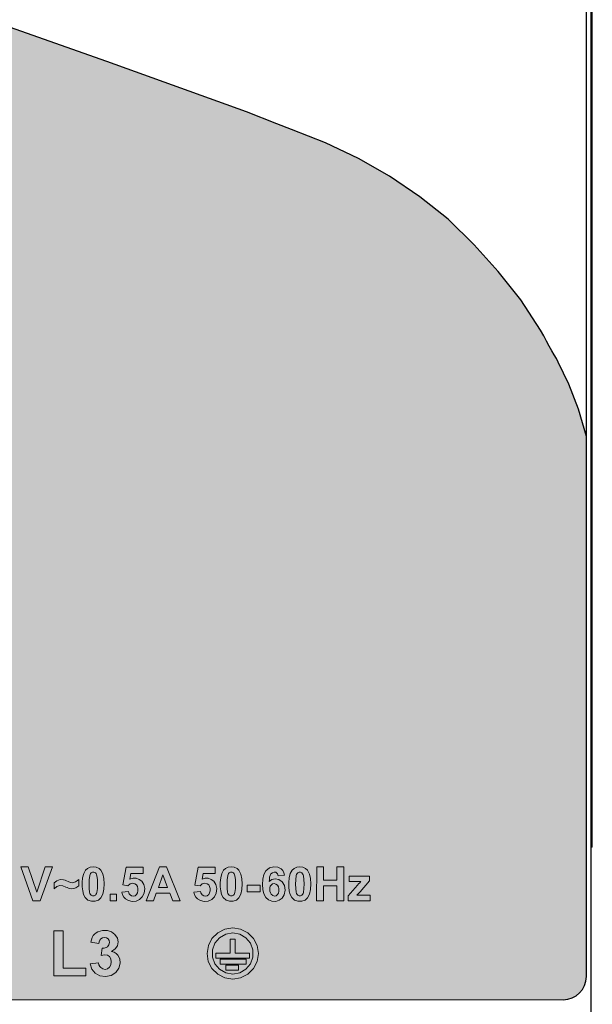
# Model space of a CAD drawing. Header units: inches. Extents: x 0 to 5108, y 0 to 2887.
# Tile 5 of 7: x 336 to 361, y 112 to 155. Entities that reach past the tile are written whole.
import ezdxf

# ---------------------------------------------------------------- set-up
doc = ezdxf.new("R2010")
doc.units = ezdxf.units.IN
doc.header["$MEASUREMENT"] = 0

msp = doc.modelspace()

# ---------------------------------------------------------------- hatches: boundary and pattern name
msp.add_hatch(color=18).paths.add_polyline_path([(360.748, 136.853), (360.397, 138.04), (359.989, 139.115), (359.523, 140.072), (359.444, 140.226), (359.343, 140.388), (359.243, 140.568), (359.14, 140.765), (359.024, 140.977), (358.897, 141.204), (358.761, 141.449), (357.907, 142.764), (356.931, 143.986), (355.894, 145.149), (354.766, 146.25), (353.546, 147.228), (352.234, 148.115), (350.892, 148.88), (349.459, 149.553), (347.995, 150.134), (347.351, 150.384), (346.043, 150.899), (340.005, 153.073), (334.545, 154.987), (329.696, 156.965), (325.546, 159.125), (323.96, 160.074), (322.434, 161.113), (321.002, 162.245), (319.628, 163.468), (318.347, 164.783), (317.158, 166.189), (316.06, 167.657), (315.973, 167.79), (315.887, 167.924), (315.801, 168.059), (315.072, 169.235), (314.421, 170.384), (313.86, 171.506), (313.263, 172.875), (312.752, 174.206), (312.325, 175.497), (311.983, 176.748), (311.694, 178.084), (311.466, 179.505), (311.394, 180.124), (311.333, 180.762), (311.272, 181.418), (311.152, 183.252), (311.146, 113.503, 0.414234), (312.146, 112.503, -0.000018), (312.146, 112.503), (359.746, 112.499, 0.414236), (360.746, 113.499, -0.000019), (360.746, 113.499)])
at = {"linetype": 'Continuous', "lineweight": 0}
h = msp.add_hatch(color=7, dxfattribs=at)
h.paths.add_polyline_path([(338.639, 117.592), (338.53, 117.558), (338.427, 117.575), (338.323, 117.613), (338.257, 117.639), (338.194, 117.662), (338.132, 117.681), (337.984, 117.691), (337.84, 117.646), (337.719, 117.555), (337.719, 117.296), (337.837, 117.391), (337.965, 117.433), (338.097, 117.418), (338.235, 117.368), (338.286, 117.346), (338.337, 117.326), (338.386, 117.311), (338.476, 117.299), (338.567, 117.309), (338.654, 117.341), (338.702, 117.367), (338.746, 117.397), (338.783, 117.431), (338.783, 117.701), (338.737, 117.657), (338.689, 117.62)])
h.paths.add_polyline_path([(345.475, 117.016), (345.416, 116.987), (345.35, 116.988), (345.293, 117.016), (345.264, 117.049), (345.242, 117.094), (345.227, 117.144), (345.206, 117.305), (345.201, 117.487), (345.206, 117.683), (345.23, 117.867), (345.244, 117.913), (345.265, 117.954), (345.292, 117.984), (345.32, 118.001), (345.351, 118.013), (345.383, 118.016), (345.416, 118.013), (345.447, 118.001), (345.474, 117.984), (345.503, 117.95), (345.524, 117.905), (345.539, 117.855), (345.561, 117.693), (345.566, 117.509), (345.561, 117.314), (345.537, 117.133), (345.522, 117.087), (345.502, 117.047)], flags=16)
h.paths.add_polyline_path([(348.44, 117.016), (348.383, 116.987), (348.317, 116.987), (348.258, 117.015), (348.229, 117.049), (348.208, 117.093), (348.193, 117.144), (348.172, 117.308), (348.167, 117.494), (348.172, 117.689), (348.196, 117.867), (348.211, 117.913), (348.231, 117.953), (348.258, 117.984), (348.285, 118.001), (348.317, 118.012), (348.349, 118.016), (348.381, 118.012), (348.413, 118.001), (348.44, 117.984), (348.469, 117.95), (348.49, 117.905), (348.506, 117.855), (348.527, 117.691), (348.532, 117.506), (348.527, 117.312), (348.502, 117.133), (348.488, 117.087), (348.467, 117.046)], flags=16)
h.paths.add_polyline_path([(339.619, 115.439), (339.537, 115.392), (339.468, 115.336), (339.416, 115.272), (339.369, 115.189), (339.333, 115.093), (339.307, 114.989), (339.653, 114.93), (339.668, 115.006), (339.696, 115.073), (339.735, 115.125), (339.812, 115.174), (339.905, 115.192), (339.991, 115.175), (340.056, 115.133), (340.101, 115.061), (340.115, 114.968), (340.094, 114.868), (340.035, 114.789), (339.972, 114.75), (339.892, 114.728), (339.802, 114.723), (339.761, 114.417), (339.899, 114.445), (340.025, 114.425), (340.119, 114.362), (340.176, 114.263), (340.195, 114.134), (340.175, 114.003), (340.116, 113.9), (340.031, 113.836), (339.931, 113.812), (339.823, 113.83), (339.735, 113.885), (339.692, 113.942), (339.66, 114.014), (339.642, 114.098), (339.278, 114.054), (339.349, 113.825), (339.492, 113.644), (339.692, 113.534), (339.944, 113.501), (340.191, 113.55), (340.391, 113.682), (340.527, 113.869), (340.579, 114.077), (340.561, 114.266), (340.479, 114.425), (340.408, 114.494), (340.315, 114.551), (340.21, 114.586), (340.361, 114.695), (340.457, 114.832), (340.492, 114.997), (340.459, 115.167), (340.354, 115.324), (340.209, 115.433), (340.027, 115.492), (339.817, 115.495)])
h.paths.add_polyline_path([(347.103, 117.458), (347.169, 117.505), (347.244, 117.522), (347.318, 117.503), (347.381, 117.455), (347.42, 117.38), (347.436, 117.287), (347.436, 117.195), (347.42, 117.112), (347.385, 117.044), (347.322, 116.998), (347.248, 116.984), (347.176, 117.005), (347.111, 117.058), (347.075, 117.116), (347.054, 117.189), (347.048, 117.27), (347.053, 117.342), (347.072, 117.407)], flags=16)
h.paths.add_polyline_path([(344.407, 117.047), (344.343, 116.997), (344.268, 116.976), (344.192, 116.988), (344.122, 117.031), (344.089, 117.071), (344.064, 117.123), (344.05, 117.182), (343.77, 117.153), (343.8, 117.037), (343.854, 116.936), (343.923, 116.859), (344.053, 116.783), (344.218, 116.751), (344.389, 116.765), (344.536, 116.83), (344.653, 116.944), (344.737, 117.113), (344.757, 117.304), (344.718, 117.483), (344.628, 117.622), (344.519, 117.704), (344.386, 117.751), (344.251, 117.754), (344.118, 117.711), (344.162, 117.96), (344.693, 117.96), (344.693, 118.224), (343.948, 118.224), (343.804, 117.459), (344.032, 117.426), (344.13, 117.504), (344.237, 117.533), (344.336, 117.516), (344.408, 117.466), (344.449, 117.396), (344.467, 117.307), (344.467, 117.21), (344.448, 117.12)])
h.paths.add_polyline_path([(347.101, 117.938), (347.163, 117.992), (347.236, 118.017), (347.307, 118.01), (347.361, 117.978), (347.386, 117.945), (347.404, 117.902), (347.414, 117.854), (347.686, 117.884), (347.656, 117.993), (347.608, 118.086), (347.546, 118.156), (347.403, 118.232), (347.225, 118.248), (347.038, 118.198), (346.881, 118.071), (346.793, 117.914), (346.746, 117.714), (346.732, 117.487), (346.745, 117.269), (346.79, 117.076), (346.875, 116.923), (346.996, 116.816), (347.142, 116.759), (347.308, 116.753), (347.459, 116.797), (347.581, 116.886), (347.678, 117.041), (347.713, 117.241), (347.682, 117.439), (347.587, 117.595), (347.445, 117.697), (347.284, 117.729), (347.138, 117.696), (347.024, 117.605), (347.031, 117.702), (347.044, 117.792), (347.067, 117.871)])
h.paths.add_polyline_path([(350.987, 117.611), (350.939, 117.56), (350.89, 117.507), (350.842, 117.452), (350.443, 116.994), (350.443, 116.775), (351.393, 116.775), (351.393, 117.022), (350.957, 117.022), (350.91, 117.021), (350.861, 117.018), (350.812, 117.015), (350.955, 117.171), (351.362, 117.639), (351.362, 117.839), (350.482, 117.839), (350.482, 117.605), (350.858, 117.607), (350.902, 117.608), (350.945, 117.609)])
h.paths.add_polyline_path([(323.083, 117.352), (323.134, 117.367), (323.186, 117.39), (323.237, 117.421), (323.283, 117.46), (323.325, 117.509), (323.361, 117.566), (323.401, 117.685), (323.409, 117.825), (323.385, 117.965), (323.325, 118.08), (323.262, 118.145), (323.189, 118.194), (323.114, 118.224), (323.004, 118.241), (322.886, 118.244), (322.761, 118.246), (322.285, 118.246), (322.285, 116.777), (322.582, 116.777), (322.582, 117.331), (322.775, 117.331), (322.882, 117.332), (322.985, 117.338)])
h.paths.add_polyline_path([(325.492, 117.471), (325.407, 117.442), (325.315, 117.421), (325.219, 117.402), (325.139, 117.385), (325.064, 117.363), (324.995, 117.336), (324.947, 117.306), (324.905, 117.269), (324.874, 117.228), (324.838, 117.135), (324.833, 117.026), (324.863, 116.925), (324.926, 116.842), (325.042, 116.773), (325.195, 116.753), (325.36, 116.788), (325.413, 116.815), (325.465, 116.85), (325.514, 116.893), (325.518, 116.882), (325.522, 116.871), (325.525, 116.86), (325.533, 116.831), (325.542, 116.803), (325.552, 116.777), (325.83, 116.777), (325.809, 116.824), (325.792, 116.872), (325.78, 116.919), (325.771, 116.985), (325.767, 117.055), (325.766, 117.126), (325.769, 117.455), (325.767, 117.548), (325.756, 117.633), (325.731, 117.707), (325.7, 117.75), (325.656, 117.788), (325.602, 117.82), (325.518, 117.848), (325.423, 117.861), (325.321, 117.865), (325.203, 117.858), (325.097, 117.834), (325.009, 117.79), (324.947, 117.733), (324.896, 117.655), (324.86, 117.562), (325.115, 117.516), (325.133, 117.557), (325.156, 117.593), (325.184, 117.62), (325.242, 117.644), (325.304, 117.649), (325.36, 117.647), (325.411, 117.636), (325.452, 117.615), (325.475, 117.585), (325.488, 117.545), (325.492, 117.499)])
h.paths.add_polyline_path([(326.863, 114.651), (327.045, 114.726), (327.213, 114.825), (327.356, 114.941), (327.356, 113.501), (327.738, 113.501), (327.738, 115.501), (327.428, 115.501), (327.375, 115.39), (327.294, 115.282), (327.188, 115.183), (327.08, 115.106), (326.972, 115.043), (326.863, 114.998)])
h.paths.add_polyline_path([(334.655, 117.017), (334.597, 116.988), (334.53, 116.988), (334.473, 117.016), (334.444, 117.05), (334.423, 117.094), (334.407, 117.145), (334.386, 117.305), (334.381, 117.487), (334.386, 117.684), (334.41, 117.868), (334.425, 117.914), (334.445, 117.954), (334.472, 117.985), (334.5, 118.002), (334.532, 118.013), (334.564, 118.017), (334.596, 118.013), (334.628, 118.002), (334.654, 117.985), (334.683, 117.951), (334.704, 117.906), (334.72, 117.856), (334.741, 117.694), (334.746, 117.51), (334.741, 117.314), (334.717, 117.134), (334.702, 117.088), (334.682, 117.047)], flags=16)
h.paths.add_polyline_path([(330.548, 117.017), (330.489, 116.989), (330.423, 116.989), (330.366, 117.017), (330.337, 117.05), (330.316, 117.095), (330.3, 117.145), (330.279, 117.308), (330.274, 117.492), (330.279, 117.687), (330.303, 117.868), (330.318, 117.914), (330.338, 117.955), (330.365, 117.985), (330.393, 118.002), (330.425, 118.014), (330.456, 118.017), (330.489, 118.014), (330.52, 118.002), (330.547, 117.985), (330.576, 117.951), (330.597, 117.907), (330.612, 117.856), (330.634, 117.694), (330.639, 117.51), (330.634, 117.315), (330.61, 117.134), (330.595, 117.088), (330.575, 117.048)], flags=16)
h.paths.add_polyline_path([(335.796, 117.017), (335.738, 116.988), (335.672, 116.988), (335.614, 117.016), (335.585, 117.05), (335.564, 117.094), (335.549, 117.145), (335.527, 117.308), (335.522, 117.493), (335.527, 117.688), (335.551, 117.868), (335.566, 117.914), (335.587, 117.954), (335.614, 117.985), (335.641, 118.002), (335.673, 118.013), (335.705, 118.017), (335.737, 118.013), (335.769, 118.002), (335.796, 117.985), (335.825, 117.951), (335.846, 117.906), (335.861, 117.856), (335.882, 117.691), (335.887, 117.504), (335.882, 117.31), (335.858, 117.133), (335.843, 117.087), (335.823, 117.047)], flags=16)
h.paths.add_polyline_path([(331.689, 117.017), (331.631, 116.989), (331.565, 116.988), (331.507, 117.017), (331.478, 117.05), (331.457, 117.095), (331.441, 117.145), (331.42, 117.308), (331.415, 117.493), (331.42, 117.688), (331.444, 117.868), (331.459, 117.914), (331.479, 117.954), (331.507, 117.985), (331.533, 118.002), (331.565, 118.014), (331.598, 118.017), (331.63, 118.014), (331.661, 118.002), (331.688, 117.985), (331.717, 117.951), (331.739, 117.906), (331.754, 117.856), (331.775, 117.692), (331.78, 117.505), (331.775, 117.311), (331.751, 117.134), (331.736, 117.088), (331.716, 117.047)], flags=16)
h.paths.add_polyline_path([(339.504, 117.016), (339.447, 116.988), (339.381, 116.988), (339.323, 117.016), (339.294, 117.049), (339.272, 117.094), (339.257, 117.145), (339.236, 117.309), (339.231, 117.495), (339.236, 117.69), (339.26, 117.868), (339.275, 117.914), (339.295, 117.954), (339.322, 117.984), (339.349, 118.002), (339.381, 118.013), (339.413, 118.017), (339.445, 118.013), (339.477, 118.002), (339.504, 117.984), (339.533, 117.951), (339.554, 117.906), (339.57, 117.855), (339.591, 117.692), (339.596, 117.507), (339.591, 117.312), (339.567, 117.133), (339.552, 117.087), (339.531, 117.047)], flags=16)
h.paths.add_polyline_path([(333.363, 115.112), (333.447, 115.167), (333.555, 115.185), (333.661, 115.167), (333.742, 115.116), (333.792, 115.036), (333.811, 114.928), (333.792, 114.807), (333.732, 114.686), (333.641, 114.576), (333.532, 114.47), (333.416, 114.36), (333.25, 114.201), (333.105, 114.043), (332.986, 113.882), (332.923, 113.758), (332.879, 113.628), (332.856, 113.501), (334.194, 113.501), (334.194, 113.856), (333.436, 113.856), (333.459, 113.892), (333.485, 113.927), (333.514, 113.962), (333.586, 114.035), (333.663, 114.108), (333.743, 114.181), (333.833, 114.266), (333.918, 114.35), (333.993, 114.436), (334.054, 114.52), (334.106, 114.605), (334.146, 114.691), (334.191, 114.877), (334.183, 115.059), (334.128, 115.212), (334.025, 115.342), (333.885, 115.437), (333.704, 115.491), (333.494, 115.499), (333.285, 115.456), (333.114, 115.364), (333.012, 115.252), (332.938, 115.096), (332.901, 114.911), (333.281, 114.873), (333.293, 114.965), (333.319, 115.048)])
h.paths.add_polyline_path([(341.29, 117.047), (341.226, 116.997), (341.151, 116.976), (341.075, 116.988), (341.004, 117.031), (340.972, 117.072), (340.947, 117.123), (340.933, 117.182), (340.653, 117.153), (340.683, 117.037), (340.737, 116.936), (340.806, 116.86), (340.936, 116.784), (341.101, 116.751), (341.272, 116.766), (341.418, 116.831), (341.535, 116.945), (341.619, 117.113), (341.64, 117.304), (341.601, 117.483), (341.511, 117.622), (341.402, 117.704), (341.269, 117.751), (341.134, 117.754), (341, 117.711), (341.045, 117.961), (341.575, 117.961), (341.576, 118.224), (340.831, 118.224), (340.687, 117.46), (340.915, 117.427), (341.013, 117.505), (341.12, 117.534), (341.219, 117.516), (341.291, 117.466), (341.331, 117.396), (341.349, 117.308), (341.349, 117.211), (341.331, 117.12)])
h.paths.add_polyline_path([(348.016, 118.1), (347.937, 117.954), (347.891, 117.772), (347.873, 117.569), (347.876, 117.375), (347.894, 117.2), (347.934, 117.042), (348.003, 116.914), (348.121, 116.809), (348.269, 116.756), (348.433, 116.756), (348.574, 116.805), (348.682, 116.9), (348.768, 117.065), (348.813, 117.272), (348.826, 117.507), (348.813, 117.734), (348.768, 117.935), (348.683, 118.097), (348.599, 118.174), (348.481, 118.229), (348.349, 118.25), (348.217, 118.229), (348.1, 118.175)])
h.paths.add_polyline_path([(324.039, 117.615), (324.12, 117.646), (324.2, 117.647), (324.266, 117.623), (324.289, 117.604), (324.309, 117.579), (324.322, 117.551), (324.335, 117.486), (324.337, 117.414), (324.338, 117.339), (324.338, 116.777), (324.62, 116.777), (324.62, 117.401), (324.619, 117.475), (324.615, 117.545), (324.605, 117.612), (324.592, 117.656), (324.574, 117.698), (324.551, 117.736), (324.52, 117.772), (324.48, 117.803), (324.433, 117.829), (324.305, 117.863), (324.167, 117.854), (324.041, 117.802), (323.932, 117.705), (323.932, 118.246), (323.651, 118.246), (323.651, 116.777), (323.932, 116.777), (323.932, 117.31), (323.934, 117.382), (323.942, 117.45), (323.958, 117.513), (323.979, 117.555), (324.007, 117.589)])
h.paths.add_polyline_path([(326.28, 117.631), (326.338, 117.653), (326.407, 117.662), (326.482, 117.66), (326.551, 117.643), (326.605, 117.601), (326.64, 117.534), (326.906, 117.583), (326.869, 117.67), (326.819, 117.741), (326.759, 117.793), (326.666, 117.836), (326.555, 117.858), (326.434, 117.864), (326.303, 117.856), (326.188, 117.825), (326.096, 117.77), (326.011, 117.66), (325.987, 117.523), (326.022, 117.394), (326.112, 117.298), (326.238, 117.239), (326.386, 117.199), (326.544, 117.161), (326.58, 117.153), (326.613, 117.141), (326.639, 117.124), (326.658, 117.085), (326.652, 117.036), (326.622, 116.996), (326.552, 116.965), (326.467, 116.956), (326.378, 116.964), (326.303, 116.998), (326.272, 117.03), (326.246, 117.073), (326.23, 117.123), (325.947, 117.08), (325.983, 116.988), (326.042, 116.904), (326.113, 116.841), (326.246, 116.779), (326.407, 116.754), (326.566, 116.758), (326.707, 116.792), (326.819, 116.857), (326.911, 116.973), (326.941, 117.106), (326.92, 117.228), (326.853, 117.318), (326.764, 117.373), (326.656, 117.413), (326.539, 117.444), (326.477, 117.458), (326.419, 117.472), (326.366, 117.487), (326.318, 117.503), (326.276, 117.523), (326.252, 117.556), (326.253, 117.597)])
h.paths.add_polyline_path([(325.168, 117.195), (325.213, 117.217), (325.266, 117.231), (325.321, 117.244), (325.38, 117.257), (325.437, 117.271), (325.492, 117.287), (325.492, 117.231), (325.492, 117.182), (325.489, 117.137), (325.481, 117.094), (325.467, 117.061), (325.445, 117.029), (325.414, 117.001), (325.344, 116.963), (325.272, 116.951), (325.206, 116.963), (325.157, 116.994), (325.122, 117.045), (325.113, 117.099), (325.129, 117.152)], flags=16)
h.paths.add_polyline_path([(327.736, 116.999), (327.679, 116.97), (327.606, 116.964), (327.528, 116.985), (327.462, 117.032), (327.426, 117.085), (327.403, 117.152), (327.394, 117.227), (328.1, 117.227), (328.09, 117.415), (328.046, 117.579), (327.968, 117.708), (327.849, 117.804), (327.694, 117.857), (327.522, 117.859), (327.37, 117.813), (327.244, 117.715), (327.146, 117.553), (327.107, 117.342), (327.127, 117.117), (327.211, 116.934), (327.314, 116.834), (327.456, 116.771), (327.622, 116.752), (327.782, 116.772), (327.914, 116.833), (327.981, 116.892), (328.04, 116.972), (328.084, 117.068), (327.804, 117.115), (327.787, 117.069), (327.765, 117.029)])
h.paths.add_polyline_path([(333.588, 117.048), (333.524, 116.998), (333.449, 116.977), (333.372, 116.988), (333.302, 117.032), (333.269, 117.072), (333.245, 117.124), (333.231, 117.183), (332.95, 117.154), (332.981, 117.038), (333.035, 116.937), (333.104, 116.86), (333.234, 116.784), (333.399, 116.752), (333.57, 116.766), (333.716, 116.831), (333.833, 116.945), (333.917, 117.113), (333.938, 117.305), (333.899, 117.484), (333.808, 117.622), (333.7, 117.704), (333.566, 117.752), (333.431, 117.754), (333.298, 117.712), (333.342, 117.961), (333.873, 117.961), (333.873, 118.225), (333.129, 118.225), (332.984, 117.46), (333.213, 117.427), (333.311, 117.505), (333.417, 117.534), (333.516, 117.516), (333.588, 117.467), (333.629, 117.397), (333.647, 117.308), (333.647, 117.211), (333.628, 117.121)])
h.paths.add_polyline_path([(345.051, 118.1), (344.971, 117.954), (344.925, 117.772), (344.907, 117.57), (344.909, 117.376), (344.928, 117.201), (344.968, 117.043), (345.038, 116.915), (345.156, 116.81), (345.304, 116.756), (345.468, 116.756), (345.608, 116.806), (345.716, 116.9), (345.802, 117.064), (345.847, 117.27), (345.86, 117.505), (345.847, 117.733), (345.802, 117.935), (345.717, 118.098), (345.633, 118.174), (345.515, 118.23), (345.383, 118.25), (345.251, 118.23), (345.134, 118.175)])
h.paths.add_polyline_path([(320.844, 117.97), (320.923, 118.014), (321.015, 118.014), (321.085, 117.976), (321.117, 117.924), (321.129, 117.854), (321.114, 117.78), (321.069, 117.718), (321.021, 117.689), (320.961, 117.673), (320.894, 117.668), (320.863, 117.439), (320.967, 117.46), (321.062, 117.445), (321.132, 117.398), (321.175, 117.325), (321.189, 117.229), (321.174, 117.131), (321.129, 117.051), (321.065, 117.005), (320.987, 116.985), (320.91, 116.999), (320.844, 117.04), (320.811, 117.083), (320.787, 117.138), (320.774, 117.2), (320.501, 117.167), (320.53, 117.05), (320.584, 116.946), (320.654, 116.866), (320.804, 116.78), (320.994, 116.752), (321.183, 116.788), (321.336, 116.888), (321.437, 117.028), (321.476, 117.183), (321.463, 117.326), (321.402, 117.445), (321.349, 117.497), (321.279, 117.539), (321.2, 117.566), (321.318, 117.652), (321.389, 117.761), (321.411, 117.884), (321.384, 118.007), (321.308, 118.119), (321.198, 118.202), (321.059, 118.246), (320.901, 118.247), (320.757, 118.206), (320.696, 118.171), (320.644, 118.128), (320.604, 118.081), (320.569, 118.018), (320.542, 117.946), (320.523, 117.868), (320.782, 117.824), (320.794, 117.881), (320.815, 117.931)])
h.paths.add_polyline_path([(327.458, 117.582), (327.525, 117.63), (327.607, 117.649), (327.688, 117.633), (327.757, 117.585), (327.791, 117.535), (327.812, 117.472), (327.82, 117.4), (327.399, 117.4), (327.406, 117.47), (327.426, 117.532)], flags=16)
h.paths.add_polyline_path([(339.081, 118.1), (339.001, 117.954), (338.955, 117.772), (338.938, 117.57), (338.94, 117.376), (338.958, 117.201), (338.998, 117.043), (339.067, 116.915), (339.185, 116.81), (339.334, 116.757), (339.498, 116.757), (339.638, 116.806), (339.746, 116.901), (339.832, 117.066), (339.877, 117.273), (339.89, 117.507), (339.877, 117.735), (339.832, 117.936), (339.747, 118.098), (339.663, 118.175), (339.545, 118.23), (339.413, 118.25), (339.281, 118.23), (339.164, 118.176)])
h.paths.add_polyline_path([(342.275, 118.244), (341.703, 116.775), (342.017, 116.775), (342.139, 117.109), (342.726, 117.109), (342.854, 116.775), (343.177, 116.775), (342.589, 118.244)])
h.paths.add_polyline_path([(342.23, 117.357), (342.428, 117.902), (342.631, 117.357)], flags=16)
h.paths.add_polyline_path([(350.252, 116.775), (350.252, 118.244), (349.955, 118.244), (349.955, 117.665), (349.374, 117.665), (349.375, 118.244), (349.078, 118.244), (349.077, 116.775), (349.374, 116.775), (349.374, 117.417), (349.955, 117.417), (349.955, 116.775)])
h.paths.add_polyline_path([(329.427, 118.251), (328.79, 117.318), (328.79, 117.072), (329.391, 117.072), (329.391, 116.776), (329.664, 116.776), (329.664, 117.072), (329.846, 117.072), (329.846, 117.319), (329.664, 117.319), (329.664, 118.251)])
h.paths.add_polyline_path([(329.054, 117.319), (329.391, 117.821), (329.391, 117.319)], flags=16)
h.paths.add_polyline_path([(334.231, 118.101), (334.152, 117.955), (334.105, 117.774), (334.088, 117.571), (334.09, 117.377), (334.108, 117.202), (334.149, 117.044), (334.218, 116.915), (334.336, 116.81), (334.484, 116.757), (334.648, 116.757), (334.788, 116.806), (334.896, 116.901), (334.982, 117.065), (335.028, 117.271), (335.041, 117.506), (335.027, 117.734), (334.983, 117.936), (334.898, 118.098), (334.813, 118.175), (334.695, 118.23), (334.564, 118.251), (334.431, 118.23), (334.315, 118.176)])
h.paths.add_polyline_path([(335.372, 118.1), (335.293, 117.955), (335.247, 117.772), (335.229, 117.57), (335.231, 117.376), (335.25, 117.201), (335.29, 117.043), (335.359, 116.915), (335.477, 116.81), (335.625, 116.757), (335.789, 116.757), (335.929, 116.806), (336.038, 116.901), (336.124, 117.066), (336.169, 117.274), (336.182, 117.509), (336.168, 117.736), (336.124, 117.937), (336.039, 118.098), (335.955, 118.175), (335.837, 118.23), (335.705, 118.251), (335.573, 118.23), (335.456, 118.176)])
h.paths.add_polyline_path([(331.931, 116.901), (332.017, 117.067), (332.062, 117.274), (332.075, 117.509), (332.061, 117.736), (332.016, 117.937), (331.931, 118.099), (331.847, 118.175), (331.73, 118.23), (331.598, 118.251), (331.466, 118.231), (331.349, 118.176), (331.265, 118.101), (331.183, 117.948), (331.137, 117.757), (331.121, 117.539), (331.129, 117.314), (331.162, 117.11), (331.235, 116.939), (331.354, 116.821), (331.504, 116.759), (331.669, 116.755), (331.816, 116.803)])
h.paths.add_polyline_path([(337.124, 116.776), (337.65, 118.245), (337.335, 118.245), (336.976, 117.157), (336.604, 118.245), (336.282, 118.245), (336.807, 116.776)])
h.paths.add_polyline_path([(346.63, 117.167), (346.63, 117.448), (346.077, 117.448), (346.077, 117.167)])
h.paths.add_polyline_path([(346.178, 114.29), (346.178, 114.51), (345.557, 114.51), (345.557, 115.119), (345.338, 115.119), (345.338, 114.51), (344.716, 114.51), (344.716, 114.29)], flags=0)
h.paths.add_polyline_path([(346.032, 114.03), (346.032, 114.25), (344.9, 114.25), (344.9, 114.03)], flags=0)
h.paths.add_polyline_path([(345.703, 113.77), (345.703, 113.989), (345.155, 113.989), (345.155, 113.77)], flags=0)
h.paths.add_polyline_path([(323.071, 117.676), (323.047, 117.647), (323.015, 117.622), (322.978, 117.603), (322.907, 117.586), (322.828, 117.582), (322.744, 117.58), (322.582, 117.58), (322.582, 117.997), (322.725, 117.997), (322.8, 117.997), (322.871, 117.994), (322.938, 117.987), (322.984, 117.973), (323.025, 117.951), (323.057, 117.922), (323.096, 117.851), (323.103, 117.759)], flags=16)
h.paths.add_polyline_path([(330.124, 118.101), (330.041, 117.948), (329.996, 117.757), (329.98, 117.538), (329.987, 117.313), (330.021, 117.108), (330.095, 116.937), (330.215, 116.819), (330.366, 116.759), (330.529, 116.756), (330.675, 116.803), (330.789, 116.901), (330.875, 117.065), (330.921, 117.272), (330.934, 117.506), (330.92, 117.734), (330.875, 117.936), (330.79, 118.099), (330.706, 118.175), (330.588, 118.231), (330.456, 118.251), (330.324, 118.231), (330.207, 118.176)])
h.paths.add_polyline_path([(340.42, 116.776), (340.42, 117.057), (340.139, 117.057), (340.139, 116.776)])
h.paths.add_polyline_path([(339.093, 113.534), (339.093, 113.863), (338.109, 113.864), (338.109, 115.477), (337.714, 115.477), (337.714, 113.534)])
h.paths.add_polyline_path([(332.844, 117.168), (332.844, 117.449), (332.291, 117.449), (332.291, 117.168)])
h.paths.add_polyline_path([(332.702, 113.501), (332.702, 113.836), (331.702, 113.836), (331.702, 115.477), (331.3, 115.477), (331.3, 113.501)])
h.paths.add_polyline_path([(326.559, 113.501), (326.559, 113.837), (325.558, 113.837), (325.558, 115.477), (325.157, 115.477), (325.157, 113.501)])
h.paths.add_polyline_path([(345.447, 113.61), (345.145, 113.663), (344.876, 113.818), (344.676, 114.056), (344.571, 114.345), (344.571, 114.652), (344.676, 114.943), (344.877, 115.181), (345.145, 115.336), (345.447, 115.39), (345.749, 115.337), (346.017, 115.182), (346.218, 114.943), (346.323, 114.653), (346.323, 114.345), (346.218, 114.056), (346.019, 113.818), (345.75, 113.663)], flags=16)
h.paths.add_polyline_path([(345.447, 113.39), (345.788, 113.444), (346.098, 113.601), (346.345, 113.848), (346.503, 114.158), (346.557, 114.499), (346.503, 114.84), (346.345, 115.15), (346.098, 115.398), (345.788, 115.556), (345.448, 115.609), (345.108, 115.556), (344.797, 115.398), (344.55, 115.151), (344.392, 114.841), (344.338, 114.499), (344.391, 114.158), (344.549, 113.849), (344.796, 113.602), (345.106, 113.444)])
edge = h.paths.add_edge_path(flags=17)
edge.add_line((323.114, 118.224), (323.114, 118.224))

# ---------------------------------------------------------------- linework, layer by layer
for p, q in [((360.95, 111.5), (360.95, 209)), ((360.746, 113.499), (360.753, 206.999)), ((361, 119.1), (361, 182.6)), ((349.459, 149.553), (347.995, 150.134)), ((350.892, 148.88), (349.459, 149.553)), ((352.234, 148.115), (350.892, 148.88)), ((353.546, 147.228), (352.234, 148.115)), ((354.766, 146.25), (353.546, 147.228)), ((355.894, 145.149), (354.766, 146.25)), ((356.931, 143.986), (355.894, 145.149)), ((357.907, 142.764), (356.931, 143.986)), ((358.761, 141.449), (357.907, 142.764)), ((361, 119.1), (360.95, 119.1)), ((312.146, 112.503), (359.746, 112.499))]:
    msp.add_line(p, q)
at = {"color": 7, "linetype": 'Continuous', "lineweight": 0}
for p, q in [((336.604, 118.245), (336.282, 118.245)), ((336.282, 118.245), (336.807, 116.776)), ((336.976, 117.157), (336.604, 118.245)), ((337.335, 118.245), (336.976, 117.157)), ((337.124, 116.776), (337.65, 118.245)), ((337.65, 118.245), (337.335, 118.245)), ((340.831, 118.224), (340.687, 117.46)), ((341.576, 118.224), (340.831, 118.224)), ((341, 117.711), (341.045, 117.961)), ((341.045, 117.961), (341.575, 117.961)), ((341.575, 117.961), (341.576, 118.224)), ((342.275, 118.244), (341.703, 116.775)), ((342.589, 118.244), (342.275, 118.244)), ((343.177, 116.775), (342.589, 118.244)), ((343.948, 118.224), (343.804, 117.459)), ((344.693, 118.224), (343.948, 118.224)), ((344.118, 117.711), (344.162, 117.96)), ((344.162, 117.96), (344.693, 117.96)), ((344.693, 117.96), (344.693, 118.224)), ((349.078, 118.244), (349.077, 116.775)), ((349.375, 118.244), (349.078, 118.244)), ((349.374, 117.665), (349.375, 118.244)), ((350.252, 118.244), (349.955, 118.244)), ((349.955, 118.244), (349.955, 117.665)), ((350.252, 116.775), (350.252, 118.244)), ((337.719, 117.555), (337.719, 117.296)), ((338.783, 117.431), (338.783, 117.701)), ((342.23, 117.357), (342.428, 117.902)), ((342.428, 117.902), (342.631, 117.357)), ((347.414, 117.854), (347.686, 117.884)), ((349.955, 117.665), (349.374, 117.665)), ((351.362, 117.839), (350.482, 117.839)), ((350.482, 117.839), (350.482, 117.605)), ((350.482, 117.605), (350.858, 117.607)), ((350.955, 117.171), (351.362, 117.639)), ((351.362, 117.639), (351.362, 117.839)), ((340.933, 117.182), (340.653, 117.153)), ((340.687, 117.46), (340.915, 117.427)), ((342.017, 116.775), (342.139, 117.109)), ((342.139, 117.109), (342.726, 117.109)), ((342.631, 117.357), (342.23, 117.357)), ((342.726, 117.109), (342.854, 116.775)), ((344.05, 117.182), (343.77, 117.153)), ((343.804, 117.459), (344.032, 117.426)), ((346.63, 117.448), (346.077, 117.448)), ((346.077, 117.448), (346.077, 117.167)), ((346.077, 117.167), (346.63, 117.167)), ((346.63, 117.167), (346.63, 117.448)), ((349.374, 117.417), (349.955, 117.417)), ((349.374, 116.775), (349.374, 117.417)), ((349.955, 117.417), (349.955, 116.775)), ((350.842, 117.452), (350.443, 116.994)), ((350.812, 117.015), (350.955, 117.171)), ((336.807, 116.776), (337.124, 116.776)), ((340.42, 117.057), (340.139, 117.057)), ((340.139, 117.057), (340.139, 116.776)), ((340.139, 116.776), (340.42, 116.776)), ((340.42, 116.776), (340.42, 117.057)), ((341.703, 116.775), (342.017, 116.775)), ((342.854, 116.775), (343.177, 116.775)), ((349.077, 116.775), (349.374, 116.775)), ((349.955, 116.775), (350.252, 116.775)), ((350.443, 116.994), (350.443, 116.775)), ((350.443, 116.775), (351.393, 116.775)), ((351.393, 117.022), (350.957, 117.022)), ((351.393, 116.775), (351.393, 117.022)), ((338.109, 115.477), (337.714, 115.477)), ((337.714, 115.477), (337.714, 113.534)), ((338.109, 113.864), (338.109, 115.477)), ((339.307, 114.989), (339.653, 114.93)), ((345.557, 115.119), (345.338, 115.119)), ((345.338, 115.119), (345.338, 114.51)), ((345.557, 114.51), (345.557, 115.119)), ((339.802, 114.723), (339.761, 114.417)), ((345.338, 114.51), (344.716, 114.51)), ((344.716, 114.51), (344.716, 114.29)), ((344.716, 114.29), (346.178, 114.29)), ((346.032, 114.25), (344.9, 114.25)), ((344.9, 114.25), (344.9, 114.03)), ((346.178, 114.51), (345.557, 114.51)), ((346.032, 114.03), (346.032, 114.25)), ((346.178, 114.29), (346.178, 114.51)), ((339.093, 113.863), (338.109, 113.864)), ((339.093, 113.534), (339.093, 113.863)), ((339.642, 114.098), (339.278, 114.054)), ((344.9, 114.03), (346.032, 114.03)), ((345.703, 113.989), (345.155, 113.989)), ((345.155, 113.989), (345.155, 113.77)), ((345.155, 113.77), (345.703, 113.77)), ((345.703, 113.77), (345.703, 113.989)), ((337.714, 113.534), (339.093, 113.534))]:
    msp.add_line(p, q, dxfattribs=at)
for points in [[(346.043, 150.899), (340.005, 153.073), (334.545, 154.987), (329.696, 156.965), (325.546, 159.125)], [(347.995, 150.134), (347.351, 150.384), (346.043, 150.899)], [(359.523, 140.072), (359.444, 140.226), (359.343, 140.388), (359.243, 140.568), (359.14, 140.765), (359.024, 140.977), (358.897, 141.204), (358.761, 141.449)], [(360.748, 136.853), (360.397, 138.04), (359.989, 139.115), (359.523, 140.072)]]:
    msp.add_lwpolyline(points)
for points in [[(339.081, 118.1), (339.001, 117.954), (338.955, 117.772), (338.938, 117.57), (338.94, 117.376), (338.958, 117.201), (338.998, 117.043), (339.067, 116.915)], [(339.413, 118.25), (339.281, 118.23), (339.164, 118.176), (339.081, 118.1)], [(339.26, 117.868), (339.275, 117.914), (339.295, 117.954), (339.322, 117.984)], [(339.322, 117.984), (339.349, 118.002), (339.381, 118.013), (339.413, 118.017)], [(339.747, 118.098), (339.663, 118.175), (339.545, 118.23), (339.413, 118.25)], [(339.413, 118.017), (339.445, 118.013), (339.477, 118.002), (339.504, 117.984)], [(339.504, 117.984), (339.533, 117.951), (339.554, 117.906), (339.57, 117.855)], [(339.746, 116.901), (339.832, 117.066), (339.877, 117.273), (339.89, 117.507), (339.877, 117.735), (339.832, 117.936), (339.747, 118.098)], [(345.051, 118.1), (344.971, 117.954), (344.925, 117.772), (344.907, 117.57), (344.909, 117.376), (344.928, 117.201), (344.968, 117.043), (345.038, 116.915)], [(345.383, 118.25), (345.251, 118.23), (345.134, 118.175), (345.051, 118.1)], [(345.23, 117.867), (345.244, 117.913), (345.265, 117.954), (345.292, 117.984)], [(345.292, 117.984), (345.32, 118.001), (345.351, 118.013), (345.383, 118.016)], [(345.717, 118.098), (345.633, 118.174), (345.515, 118.23), (345.383, 118.25)], [(345.383, 118.016), (345.416, 118.013), (345.447, 118.001), (345.474, 117.984)], [(345.474, 117.984), (345.503, 117.95), (345.524, 117.905), (345.539, 117.855)], [(345.716, 116.9), (345.802, 117.064), (345.847, 117.27), (345.86, 117.505), (345.847, 117.733), (345.802, 117.935), (345.717, 118.098)], [(346.881, 118.071), (346.793, 117.914), (346.746, 117.714), (346.732, 117.487), (346.745, 117.269), (346.79, 117.076), (346.875, 116.923)], [(347.546, 118.156), (347.403, 118.232), (347.225, 118.248), (347.038, 118.198), (346.881, 118.071)], [(347.101, 117.938), (347.163, 117.992), (347.236, 118.017), (347.307, 118.01), (347.361, 117.978)], [(347.361, 117.978), (347.386, 117.945), (347.404, 117.902), (347.414, 117.854)], [(347.686, 117.884), (347.656, 117.993), (347.608, 118.086), (347.546, 118.156)], [(348.016, 118.1), (347.937, 117.954), (347.891, 117.772), (347.873, 117.569), (347.876, 117.375), (347.894, 117.2), (347.934, 117.042), (348.003, 116.914)], [(348.349, 118.25), (348.217, 118.229), (348.1, 118.175), (348.016, 118.1)], [(348.196, 117.867), (348.211, 117.913), (348.231, 117.953), (348.258, 117.984)], [(348.258, 117.984), (348.285, 118.001), (348.317, 118.012), (348.349, 118.016)], [(348.683, 118.097), (348.599, 118.174), (348.481, 118.229), (348.349, 118.25)], [(348.349, 118.016), (348.381, 118.012), (348.413, 118.001), (348.44, 117.984)], [(348.44, 117.984), (348.469, 117.95), (348.49, 117.905), (348.506, 117.855)], [(348.682, 116.9), (348.768, 117.065), (348.813, 117.272), (348.826, 117.507), (348.813, 117.734), (348.768, 117.935), (348.683, 118.097)], [(338.132, 117.681), (337.984, 117.691), (337.84, 117.646), (337.719, 117.555)], [(338.323, 117.613), (338.257, 117.639), (338.194, 117.662), (338.132, 117.681)], [(338.639, 117.592), (338.53, 117.558), (338.427, 117.575), (338.323, 117.613)], [(338.783, 117.701), (338.737, 117.657), (338.689, 117.62), (338.639, 117.592)], [(339.257, 117.145), (339.236, 117.309), (339.231, 117.495), (339.236, 117.69), (339.26, 117.868)], [(339.57, 117.855), (339.591, 117.692), (339.596, 117.507), (339.591, 117.312), (339.567, 117.133)], [(340.915, 117.427), (341.013, 117.505), (341.12, 117.534), (341.219, 117.516), (341.291, 117.466)], [(341.511, 117.622), (341.402, 117.704), (341.269, 117.751), (341.134, 117.754), (341, 117.711)], [(341.535, 116.945), (341.619, 117.113), (341.64, 117.304), (341.601, 117.483), (341.511, 117.622)], [(344.032, 117.426), (344.13, 117.504), (344.237, 117.533), (344.336, 117.516), (344.408, 117.466)], [(344.628, 117.622), (344.519, 117.704), (344.386, 117.751), (344.251, 117.754), (344.118, 117.711)], [(344.653, 116.944), (344.737, 117.113), (344.757, 117.304), (344.718, 117.483), (344.628, 117.622)], [(345.227, 117.144), (345.206, 117.305), (345.201, 117.487), (345.206, 117.683), (345.23, 117.867)], [(345.539, 117.855), (345.561, 117.693), (345.566, 117.509), (345.561, 117.314), (345.537, 117.133)], [(347.024, 117.605), (347.031, 117.702), (347.044, 117.792), (347.067, 117.871), (347.101, 117.938)], [(347.587, 117.595), (347.445, 117.697), (347.284, 117.729), (347.138, 117.696), (347.024, 117.605)], [(347.581, 116.886), (347.678, 117.041), (347.713, 117.241), (347.682, 117.439), (347.587, 117.595)], [(348.193, 117.144), (348.172, 117.308), (348.167, 117.494), (348.172, 117.689), (348.196, 117.867)], [(348.506, 117.855), (348.527, 117.691), (348.532, 117.506), (348.527, 117.312), (348.502, 117.133)], [(350.987, 117.611), (350.939, 117.56), (350.89, 117.507), (350.842, 117.452)], [(350.858, 117.607), (350.902, 117.608), (350.945, 117.609), (350.987, 117.611)], [(337.719, 117.296), (337.837, 117.391), (337.965, 117.433), (338.097, 117.418), (338.235, 117.368)], [(338.235, 117.368), (338.286, 117.346), (338.337, 117.326), (338.386, 117.311)], [(338.386, 117.311), (338.476, 117.299), (338.567, 117.309), (338.654, 117.341)], [(338.654, 117.341), (338.702, 117.367), (338.746, 117.397), (338.783, 117.431)], [(339.323, 117.016), (339.294, 117.049), (339.272, 117.094), (339.257, 117.145)], [(339.567, 117.133), (339.552, 117.087), (339.531, 117.047), (339.504, 117.016)], [(340.653, 117.153), (340.683, 117.037), (340.737, 116.936), (340.806, 116.86)], [(341.004, 117.031), (340.972, 117.072), (340.947, 117.123), (340.933, 117.182)], [(341.291, 117.466), (341.331, 117.396), (341.349, 117.308), (341.349, 117.211), (341.331, 117.12), (341.29, 117.047)], [(343.77, 117.153), (343.8, 117.037), (343.854, 116.936), (343.923, 116.859)], [(344.122, 117.031), (344.089, 117.071), (344.064, 117.123), (344.05, 117.182)], [(344.408, 117.466), (344.449, 117.396), (344.467, 117.307), (344.467, 117.21), (344.448, 117.12), (344.407, 117.047)], [(345.293, 117.016), (345.264, 117.049), (345.242, 117.094), (345.227, 117.144)], [(345.537, 117.133), (345.522, 117.087), (345.502, 117.047), (345.475, 117.016)], [(347.048, 117.27), (347.053, 117.342), (347.072, 117.407), (347.103, 117.458)], [(347.111, 117.058), (347.075, 117.116), (347.054, 117.189), (347.048, 117.27)], [(347.103, 117.458), (347.169, 117.505), (347.244, 117.522), (347.318, 117.503), (347.381, 117.455)], [(347.381, 117.455), (347.42, 117.38), (347.436, 117.287), (347.436, 117.195), (347.42, 117.112), (347.385, 117.044)], [(348.258, 117.015), (348.229, 117.049), (348.208, 117.093), (348.193, 117.144)], [(348.502, 117.133), (348.488, 117.087), (348.467, 117.046), (348.44, 117.016)], [(339.067, 116.915), (339.185, 116.81), (339.334, 116.757), (339.498, 116.757), (339.638, 116.806), (339.746, 116.901)], [(339.504, 117.016), (339.447, 116.988), (339.381, 116.988), (339.323, 117.016)], [(340.806, 116.86), (340.936, 116.784), (341.101, 116.751), (341.272, 116.766), (341.418, 116.831), (341.535, 116.945)], [(341.29, 117.047), (341.226, 116.997), (341.151, 116.976), (341.075, 116.988), (341.004, 117.031)], [(343.923, 116.859), (344.053, 116.783), (344.218, 116.751), (344.389, 116.765), (344.536, 116.83), (344.653, 116.944)], [(344.407, 117.047), (344.343, 116.997), (344.268, 116.976), (344.192, 116.988), (344.122, 117.031)], [(345.038, 116.915), (345.156, 116.81), (345.304, 116.756), (345.468, 116.756), (345.608, 116.806), (345.716, 116.9)], [(345.475, 117.016), (345.416, 116.987), (345.35, 116.988), (345.293, 117.016)], [(346.875, 116.923), (346.996, 116.816), (347.142, 116.759), (347.308, 116.753), (347.459, 116.797), (347.581, 116.886)], [(347.385, 117.044), (347.322, 116.998), (347.248, 116.984), (347.176, 117.005), (347.111, 117.058)], [(348.003, 116.914), (348.121, 116.809), (348.269, 116.756), (348.433, 116.756), (348.574, 116.805), (348.682, 116.9)], [(348.44, 117.016), (348.383, 116.987), (348.317, 116.987), (348.258, 117.015)], [(350.957, 117.022), (350.91, 117.021), (350.861, 117.018), (350.812, 117.015)], [(339.619, 115.439), (339.537, 115.392), (339.468, 115.336), (339.416, 115.272)], [(340.354, 115.324), (340.209, 115.433), (340.027, 115.492), (339.817, 115.495), (339.619, 115.439)], [(345.448, 115.609), (345.108, 115.556), (344.797, 115.398), (344.55, 115.151), (344.392, 114.841), (344.338, 114.499), (344.391, 114.158), (344.549, 113.849), (344.796, 113.602), (345.106, 113.444), (345.447, 113.39)], [(345.447, 113.39), (345.788, 113.444), (346.098, 113.601), (346.345, 113.848), (346.503, 114.158), (346.557, 114.499), (346.503, 114.84), (346.345, 115.15), (346.098, 115.398), (345.788, 115.556), (345.448, 115.609)], [(339.416, 115.272), (339.369, 115.189), (339.333, 115.093), (339.307, 114.989)], [(339.653, 114.93), (339.668, 115.006), (339.696, 115.073), (339.735, 115.125)], [(339.735, 115.125), (339.812, 115.174), (339.905, 115.192), (339.991, 115.175), (340.056, 115.133)], [(340.056, 115.133), (340.101, 115.061), (340.115, 114.968), (340.094, 114.868), (340.035, 114.789)], [(340.21, 114.586), (340.361, 114.695), (340.457, 114.832), (340.492, 114.997), (340.459, 115.167), (340.354, 115.324)], [(345.447, 113.61), (345.145, 113.663), (344.876, 113.818), (344.676, 114.056), (344.571, 114.345), (344.571, 114.652), (344.676, 114.943), (344.877, 115.181), (345.145, 115.336), (345.447, 115.39)], [(345.447, 115.39), (345.749, 115.337), (346.017, 115.182), (346.218, 114.943), (346.323, 114.653), (346.323, 114.345), (346.218, 114.056), (346.019, 113.818), (345.75, 113.663), (345.447, 113.61)], [(340.035, 114.789), (339.972, 114.75), (339.892, 114.728), (339.802, 114.723)], [(340.479, 114.425), (340.408, 114.494), (340.315, 114.551), (340.21, 114.586)], [(339.761, 114.417), (339.899, 114.445), (340.025, 114.425), (340.119, 114.362)], [(340.119, 114.362), (340.176, 114.263), (340.195, 114.134), (340.175, 114.003), (340.116, 113.9)], [(340.391, 113.682), (340.527, 113.869), (340.579, 114.077), (340.561, 114.266), (340.479, 114.425)], [(339.278, 114.054), (339.349, 113.825), (339.492, 113.644), (339.692, 113.534), (339.944, 113.501), (340.191, 113.55), (340.391, 113.682)], [(339.735, 113.885), (339.692, 113.942), (339.66, 114.014), (339.642, 114.098)], [(340.116, 113.9), (340.031, 113.836), (339.931, 113.812), (339.823, 113.83), (339.735, 113.885)]]:
    msp.add_lwpolyline(points, dxfattribs=at)
msp.add_arc((359.746, 113.499), 1, 269.9959, 359.9959)

doc.saveas('drawing.dxf')
